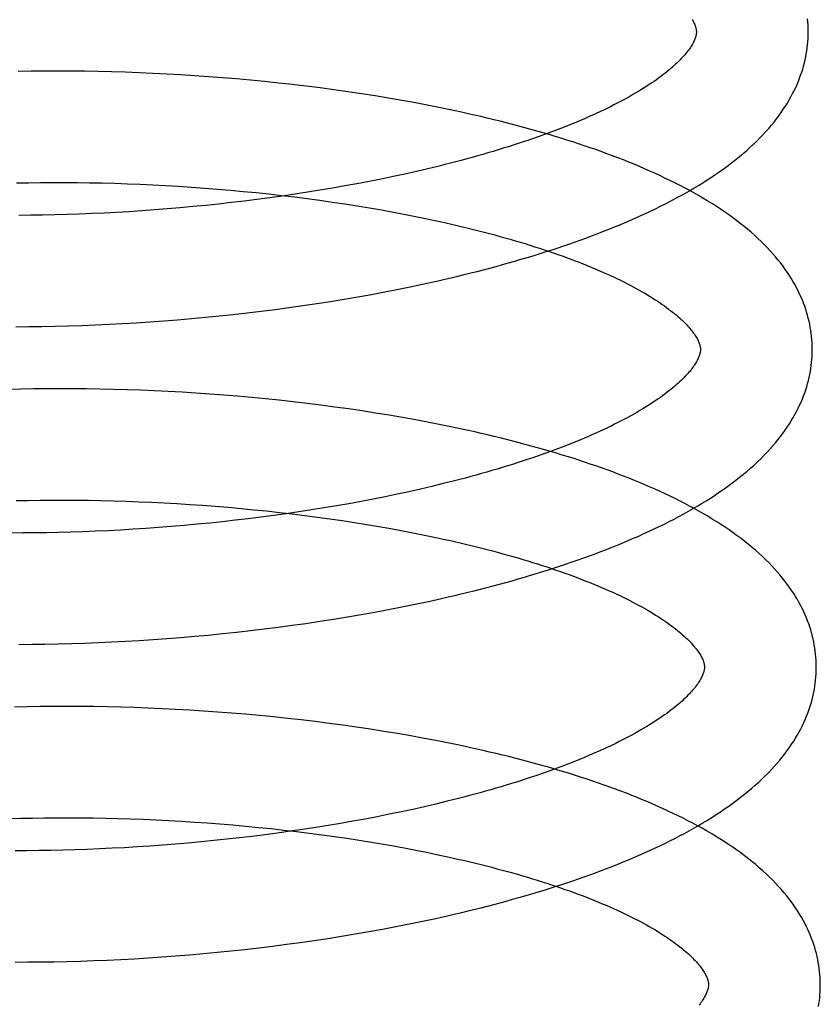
# Model space of a CAD drawing. Header units: inches. Extents: x 0 to 200, y 0 to 129.
# Tile 28 of 94: x 27.148 to 27.291, y 50.465 to 50.641. Entities that reach past the tile are written whole.
import ezdxf

# ---------------------------------------------------------------- set-up
doc = ezdxf.new("R2010")
doc.units = ezdxf.units.IN
doc.header["$LTSCALE"] = 11
doc.header["$MEASUREMENT"] = 0
doc.linetypes.add('HIDDEN', pattern=[0.2, 0.1, -0.1])
doc.layers.add('DEFAULT_2', color=8, linetype='HIDDEN')

msp = doc.modelspace()

# ---------------------------------------------------------------- linework, layer by layer
at = {"layer": 'DEFAULT_2', "color": 8, "linetype": 'HIDDEN'}
for p, q in [((27.15036, 50.63158), (27.14802, 50.63154)), ((27.15271, 50.6316), (27.15036, 50.63158)), ((27.15508, 50.63161), (27.15271, 50.6316)), ((27.15747, 50.6316), (27.15508, 50.63161)), ((27.15988, 50.63158), (27.15747, 50.6316)), ((27.1623, 50.63154), (27.15988, 50.63158)), ((27.16473, 50.63148), (27.1623, 50.63154)), ((27.16718, 50.63141), (27.16473, 50.63148)), ((27.16964, 50.63132), (27.16718, 50.63141)), ((27.17211, 50.63121), (27.16964, 50.63132)), ((27.17459, 50.63109), (27.17211, 50.63121)), ((27.17708, 50.63095), (27.17459, 50.63109)), ((27.17957, 50.63079), (27.17708, 50.63095)), ((27.18206, 50.63061), (27.17957, 50.63079)), ((27.18456, 50.63042), (27.18206, 50.63061)), ((27.18706, 50.63021), (27.18456, 50.63042)), ((27.18956, 50.62999), (27.18706, 50.63021)), ((27.19206, 50.62974), (27.18956, 50.62999)), ((27.19456, 50.62948), (27.19206, 50.62974)), ((27.19705, 50.6292), (27.19456, 50.62948)), ((27.19954, 50.62891), (27.19705, 50.6292)), ((27.20202, 50.6286), (27.19954, 50.62891)), ((27.20449, 50.62826), (27.20202, 50.6286)), ((27.20696, 50.62792), (27.20449, 50.62826)), ((27.20941, 50.62755), (27.20696, 50.62792)), ((27.21185, 50.62717), (27.20941, 50.62755)), ((27.21428, 50.62677), (27.21185, 50.62717)), ((27.21669, 50.62635), (27.21428, 50.62677)), ((27.21909, 50.62591), (27.21669, 50.62635)), ((27.22333, 50.61464), (27.2213, 50.61415)), ((27.21507, 50.61275), (27.21294, 50.61231)), ((27.21717, 50.6132), (27.21507, 50.61275)), ((27.21925, 50.61367), (27.21717, 50.6132)), ((27.2213, 50.61415), (27.21925, 50.61367)), ((27.14773, 50.61162), (27.14985, 50.61166)), ((27.14985, 50.61166), (27.152, 50.61169)), ((27.152, 50.61169), (27.15417, 50.6117)), ((27.15417, 50.6117), (27.15636, 50.6117)), ((27.15636, 50.6117), (27.15856, 50.61168)), ((27.15856, 50.61168), (27.16079, 50.61165)), ((27.16079, 50.61165), (27.16303, 50.61161)), ((27.16303, 50.61161), (27.16529, 50.61155)), ((27.16529, 50.61155), (27.16755, 50.61147)), ((27.16755, 50.61147), (27.16983, 50.61138)), ((27.16983, 50.61138), (27.17212, 50.61128)), ((27.17212, 50.61128), (27.17442, 50.61116)), ((27.17442, 50.61116), (27.17672, 50.61102)), ((27.17672, 50.61102), (27.17902, 50.61087)), ((27.17902, 50.61087), (27.18133, 50.6107)), ((27.20643, 50.61107), (27.20423, 50.61068)), ((27.20862, 50.61147), (27.20643, 50.61107)), ((27.21079, 50.61188), (27.20862, 50.61147)), ((27.21294, 50.61231), (27.21079, 50.61188)), ((27.18133, 50.6107), (27.18364, 50.61052)), ((27.18364, 50.61052), (27.18595, 50.61032)), ((27.18595, 50.61032), (27.18826, 50.61011)), ((27.18826, 50.61011), (27.19056, 50.60988)), ((27.19056, 50.60988), (27.19286, 50.60964)), ((27.19286, 50.60964), (27.19515, 50.60938)), ((27.19526, 50.60927), (27.19299, 50.60896)), ((27.19515, 50.60938), (27.19743, 50.60911)), ((27.19752, 50.6096), (27.19526, 50.60927)), ((27.19743, 50.60911), (27.1997, 50.60882)), ((27.19977, 50.60995), (27.19752, 50.6096)), ((27.202, 50.61031), (27.19977, 50.60995)), ((27.20423, 50.61068), (27.202, 50.61031)), ((27.17927, 50.60738), (27.17698, 50.60717)), ((27.18156, 50.6076), (27.17927, 50.60738)), ((27.18385, 50.60784), (27.18156, 50.6076)), ((27.18614, 50.6081), (27.18385, 50.60784)), ((27.18843, 50.60837), (27.18614, 50.6081)), ((27.19071, 50.60866), (27.18843, 50.60837)), ((27.19299, 50.60896), (27.19071, 50.60866)), ((27.1997, 50.60882), (27.20196, 50.60852)), ((27.20196, 50.60852), (27.2042, 50.6082)), ((27.2042, 50.6082), (27.20643, 50.60786)), ((27.20643, 50.60786), (27.20864, 50.60752)), ((27.20864, 50.60752), (27.21083, 50.60716)), ((27.15026, 50.60583), (27.14815, 50.60582)), ((27.1524, 50.60586), (27.15026, 50.60583)), ((27.15456, 50.6059), (27.1524, 50.60586)), ((27.15674, 50.60596), (27.15456, 50.6059)), ((27.15894, 50.60604), (27.15674, 50.60596)), ((27.16115, 50.60613), (27.15894, 50.60604)), ((27.16338, 50.60623), (27.16115, 50.60613)), ((27.16562, 50.60635), (27.16338, 50.60623)), ((27.16788, 50.60648), (27.16562, 50.60635)), ((27.17014, 50.60663), (27.16788, 50.60648)), ((27.17242, 50.60679), (27.17014, 50.60663)), ((27.1747, 50.60697), (27.17242, 50.60679)), ((27.17698, 50.60717), (27.1747, 50.60697)), ((27.21083, 50.60716), (27.213, 50.60678)), ((27.213, 50.60678), (27.21515, 50.60639)), ((27.21515, 50.60639), (27.21728, 50.60599)), ((27.21728, 50.60599), (27.21938, 50.60557)), ((27.21843, 50.59311), (27.2208, 50.59361)), ((27.2208, 50.59361), (27.22316, 50.59414)), ((27.20878, 50.59126), (27.21121, 50.5917)), ((27.21121, 50.5917), (27.21363, 50.59215)), ((27.21363, 50.59215), (27.21604, 50.59262)), ((27.21604, 50.59262), (27.21843, 50.59311)), ((27.19894, 50.58968), (27.20141, 50.59005)), ((27.20141, 50.59005), (27.20387, 50.59044)), ((27.20387, 50.59044), (27.20633, 50.59084)), ((27.20633, 50.59084), (27.20878, 50.59126)), ((27.18401, 50.58784), (27.1865, 50.5881)), ((27.1865, 50.5881), (27.18899, 50.58839)), ((27.18899, 50.58839), (27.19148, 50.58868)), ((27.19148, 50.58868), (27.19397, 50.589)), ((27.19397, 50.589), (27.19646, 50.58933)), ((27.19646, 50.58933), (27.19894, 50.58968)), ((27.15942, 50.58613), (27.16183, 50.58623)), ((27.16183, 50.58623), (27.16425, 50.58634)), ((27.16425, 50.58634), (27.16669, 50.58647)), ((27.16669, 50.58647), (27.16914, 50.58661)), ((27.16914, 50.58661), (27.1716, 50.58677)), ((27.1716, 50.58677), (27.17407, 50.58695)), ((27.17407, 50.58695), (27.17655, 50.58715)), ((27.17655, 50.58715), (27.17903, 50.58736)), ((27.17903, 50.58736), (27.18152, 50.58759)), ((27.18152, 50.58759), (27.18401, 50.58784)), ((27.14762, 50.58591), (27.14994, 50.58592)), ((27.14994, 50.58592), (27.15228, 50.58595)), ((27.15228, 50.58595), (27.15464, 50.58599)), ((27.15464, 50.58599), (27.15702, 50.58605)), ((27.15702, 50.58605), (27.15942, 50.58613)), ((27.14844, 50.57474), (27.14615, 50.57468)), ((27.15076, 50.57478), (27.14844, 50.57474)), ((27.1531, 50.57481), (27.15076, 50.57478)), ((27.15546, 50.57482), (27.1531, 50.57481)), ((27.15783, 50.57481), (27.15546, 50.57482)), ((27.16023, 50.57479), (27.15783, 50.57481)), ((27.16263, 50.57475), (27.16023, 50.57479)), ((27.16506, 50.5747), (27.16263, 50.57475)), ((27.16749, 50.57463), (27.16506, 50.5747)), ((27.16994, 50.57454), (27.16749, 50.57463)), ((27.1724, 50.57444), (27.16994, 50.57454)), ((27.17486, 50.57432), (27.1724, 50.57444)), ((27.17733, 50.57418), (27.17486, 50.57432)), ((27.17981, 50.57403), (27.17733, 50.57418)), ((27.1823, 50.57386), (27.17981, 50.57403)), ((27.18478, 50.57367), (27.1823, 50.57386)), ((27.18727, 50.57347), (27.18478, 50.57367)), ((27.18976, 50.57324), (27.18727, 50.57347)), ((27.19225, 50.573), (27.18976, 50.57324)), ((27.19473, 50.57275), (27.19225, 50.573)), ((27.19722, 50.57248), (27.19473, 50.57275)), ((27.19969, 50.57219), (27.19722, 50.57248)), ((27.20217, 50.57188), (27.19969, 50.57219)), ((27.20463, 50.57155), (27.20217, 50.57188)), ((27.20708, 50.57121), (27.20463, 50.57155)), ((27.20953, 50.57085), (27.20708, 50.57121)), ((27.21196, 50.57048), (27.20953, 50.57085)), ((27.21438, 50.57008), (27.21196, 50.57048)), ((27.21678, 50.56967), (27.21438, 50.57008)), ((27.21917, 50.56924), (27.21678, 50.56967)), ((27.22155, 50.56879), (27.21917, 50.56924)), ((27.21789, 50.55641), (27.21579, 50.55596)), ((27.21997, 50.55688), (27.21789, 50.55641)), ((27.22202, 50.55736), (27.21997, 50.55688)), ((27.22404, 50.55785), (27.22202, 50.55736)), ((27.14768, 50.55481), (27.14978, 50.55486)), ((27.14978, 50.55486), (27.1519, 50.55489)), ((27.1519, 50.55489), (27.15405, 50.55491)), ((27.15405, 50.55491), (27.15622, 50.55491)), ((27.15622, 50.55491), (27.1584, 50.5549)), ((27.1584, 50.5549), (27.16061, 50.55488)), ((27.16061, 50.55488), (27.16283, 50.55484)), ((27.16283, 50.55484), (27.16507, 50.55478)), ((27.16507, 50.55478), (27.16732, 50.55471)), ((27.16732, 50.55471), (27.16958, 50.55463)), ((27.16958, 50.55463), (27.17185, 50.55453)), ((27.17185, 50.55453), (27.17413, 50.55442)), ((27.20934, 50.55468), (27.20715, 50.55427)), ((27.21151, 50.55509), (27.20934, 50.55468)), ((27.21366, 50.55552), (27.21151, 50.55509)), ((27.21579, 50.55596), (27.21366, 50.55552)), ((27.17413, 50.55442), (27.17641, 50.55429)), ((27.17641, 50.55429), (27.1787, 50.55415)), ((27.1787, 50.55415), (27.181, 50.55399)), ((27.181, 50.55399), (27.18329, 50.55382)), ((27.18329, 50.55382), (27.18559, 50.55363)), ((27.18559, 50.55363), (27.18788, 50.55342)), ((27.18788, 50.55342), (27.19017, 50.5532)), ((27.19017, 50.5532), (27.19246, 50.55297)), ((27.19246, 50.55297), (27.19474, 50.55272)), ((27.19824, 50.55281), (27.19598, 50.55248)), ((27.20048, 50.55315), (27.19824, 50.55281)), ((27.20272, 50.55351), (27.20048, 50.55315)), ((27.20494, 50.55389), (27.20272, 50.55351)), ((27.20715, 50.55427), (27.20494, 50.55389)), ((27.18457, 50.55105), (27.18228, 50.55081)), ((27.18686, 50.55131), (27.18457, 50.55105)), ((27.18915, 50.55158), (27.18686, 50.55131)), ((27.19143, 50.55186), (27.18915, 50.55158)), ((27.19371, 50.55216), (27.19143, 50.55186)), ((27.19598, 50.55248), (27.19371, 50.55216)), ((27.19474, 50.55272), (27.19701, 50.55245)), ((27.19701, 50.55245), (27.19927, 50.55218)), ((27.19927, 50.55218), (27.20152, 50.55188)), ((27.20152, 50.55188), (27.20376, 50.55157)), ((27.20376, 50.55157), (27.20598, 50.55125)), ((27.20598, 50.55125), (27.20819, 50.55091)), ((27.15965, 50.54925), (27.15746, 50.54917)), ((27.16187, 50.54933), (27.15965, 50.54925)), ((27.1641, 50.54944), (27.16187, 50.54933)), ((27.16634, 50.54956), (27.1641, 50.54944)), ((27.16859, 50.54969), (27.16634, 50.54956)), ((27.17086, 50.54984), (27.16859, 50.54969)), ((27.17313, 50.55), (27.17086, 50.54984)), ((27.17541, 50.55018), (27.17313, 50.55)), ((27.1777, 50.55038), (27.17541, 50.55018)), ((27.17999, 50.55059), (27.1777, 50.55038)), ((27.18228, 50.55081), (27.17999, 50.55059)), ((27.20819, 50.55091), (27.21038, 50.55056)), ((27.21038, 50.55056), (27.21255, 50.5502)), ((27.21255, 50.5502), (27.21469, 50.54982)), ((27.21469, 50.54982), (27.21682, 50.54942)), ((27.21682, 50.54942), (27.21892, 50.54902)), ((27.14887, 50.54903), (27.14677, 50.54902)), ((27.15098, 50.54904), (27.14887, 50.54903)), ((27.15312, 50.54907), (27.15098, 50.54904)), ((27.15528, 50.54911), (27.15312, 50.54907)), ((27.15746, 50.54917), (27.15528, 50.54911)), ((27.21892, 50.54902), (27.221, 50.5486)), ((27.2214, 50.5368), (27.22376, 50.53732)), ((27.21179, 50.53488), (27.21422, 50.53533)), ((27.21422, 50.53533), (27.21663, 50.5358)), ((27.21663, 50.5358), (27.21902, 50.53629)), ((27.21902, 50.53629), (27.2214, 50.5368)), ((27.20198, 50.53324), (27.20445, 50.53362)), ((27.20445, 50.53362), (27.20691, 50.53402)), ((27.20691, 50.53402), (27.20936, 50.53444)), ((27.20936, 50.53444), (27.21179, 50.53488)), ((27.18955, 50.53158), (27.19204, 50.53187)), ((27.19204, 50.53187), (27.19453, 50.53219)), ((27.19453, 50.53219), (27.19702, 50.53252)), ((27.19702, 50.53252), (27.1995, 50.53287)), ((27.1995, 50.53287), (27.20198, 50.53324)), ((27.16968, 50.52981), (27.17214, 50.52997)), ((27.17214, 50.52997), (27.17461, 50.53015)), ((27.17461, 50.53015), (27.17709, 50.53034)), ((27.17709, 50.53034), (27.17957, 50.53056)), ((27.17957, 50.53056), (27.18206, 50.53078)), ((27.18206, 50.53078), (27.18456, 50.53103)), ((27.18456, 50.53103), (27.18705, 50.53129)), ((27.18705, 50.53129), (27.18955, 50.53158)), ((27.14814, 50.52911), (27.15046, 50.52913)), ((27.15046, 50.52913), (27.15281, 50.52915)), ((27.15281, 50.52915), (27.15517, 50.5292)), ((27.15517, 50.5292), (27.15755, 50.52926)), ((27.15755, 50.52926), (27.15995, 50.52933)), ((27.15995, 50.52933), (27.16236, 50.52943)), ((27.16236, 50.52943), (27.16479, 50.52954)), ((27.16479, 50.52954), (27.16723, 50.52967)), ((27.16723, 50.52967), (27.16968, 50.52981)), ((27.14968, 50.51796), (27.14737, 50.51791)), ((27.15201, 50.518), (27.14968, 50.51796)), ((27.15436, 50.51802), (27.15201, 50.518)), ((27.15673, 50.51803), (27.15436, 50.51802)), ((27.15912, 50.51802), (27.15673, 50.51803)), ((27.16153, 50.51799), (27.15912, 50.51802)), ((27.16395, 50.51795), (27.16153, 50.51799)), ((27.16638, 50.51789), (27.16395, 50.51795)), ((27.16883, 50.51782), (27.16638, 50.51789)), ((27.17128, 50.51773), (27.16883, 50.51782)), ((27.17375, 50.51762), (27.17128, 50.51773)), ((27.17623, 50.51749), (27.17375, 50.51762)), ((27.17871, 50.51735), (27.17623, 50.51749)), ((27.1812, 50.51719), (27.17871, 50.51735)), ((27.18369, 50.51702), (27.1812, 50.51719)), ((27.18619, 50.51682), (27.18369, 50.51702)), ((27.18869, 50.51661), (27.18619, 50.51682)), ((27.19118, 50.51639), (27.18869, 50.51661)), ((27.19368, 50.51614), (27.19118, 50.51639)), ((27.19617, 50.51588), (27.19368, 50.51614)), ((27.19866, 50.5156), (27.19617, 50.51588)), ((27.20115, 50.51531), (27.19866, 50.5156)), ((27.20363, 50.51499), (27.20115, 50.51531)), ((27.2061, 50.51466), (27.20363, 50.51499)), ((27.20856, 50.51431), (27.2061, 50.51466)), ((27.21101, 50.51395), (27.20856, 50.51431)), ((27.21344, 50.51356), (27.21101, 50.51395)), ((27.21587, 50.51316), (27.21344, 50.51356)), ((27.21828, 50.51274), (27.21587, 50.51316)), ((27.22067, 50.51231), (27.21828, 50.51274)), ((27.22069, 50.50009), (27.21861, 50.49962)), ((27.22274, 50.50057), (27.22069, 50.50009)), ((27.22477, 50.50106), (27.22274, 50.50057)), ((27.21223, 50.4983), (27.21006, 50.49788)), ((27.21438, 50.49873), (27.21223, 50.4983)), ((27.21651, 50.49917), (27.21438, 50.49873)), ((27.21861, 50.49962), (27.21651, 50.49917)), ((27.14639, 50.49796), (27.14846, 50.49802)), ((27.14846, 50.49802), (27.15057, 50.49807)), ((27.15057, 50.49807), (27.15269, 50.4981)), ((27.15269, 50.4981), (27.15484, 50.49812)), ((27.15484, 50.49812), (27.15701, 50.49812)), ((27.15701, 50.49812), (27.1592, 50.49811)), ((27.1592, 50.49811), (27.16141, 50.49808)), ((27.16141, 50.49808), (27.16363, 50.49804)), ((27.16363, 50.49804), (27.16587, 50.49799)), ((27.16587, 50.49799), (27.16812, 50.49792)), ((27.16812, 50.49792), (27.17038, 50.49784)), ((27.17038, 50.49784), (27.17266, 50.49774)), ((27.17266, 50.49774), (27.17494, 50.49762)), ((27.17494, 50.49762), (27.17722, 50.4975)), ((27.17722, 50.4975), (27.17951, 50.49735)), ((27.17951, 50.49735), (27.18181, 50.49719)), ((27.18181, 50.49719), (27.18411, 50.49702)), ((27.18411, 50.49702), (27.1864, 50.49683)), ((27.1864, 50.49683), (27.1887, 50.49662)), ((27.1887, 50.49662), (27.19099, 50.4964)), ((27.19099, 50.4964), (27.19328, 50.49617)), ((27.20344, 50.49672), (27.20121, 50.49636)), ((27.20567, 50.4971), (27.20344, 50.49672)), ((27.20787, 50.49748), (27.20567, 50.4971)), ((27.21006, 50.49788), (27.20787, 50.49748)), ((27.18987, 50.49479), (27.18758, 50.49452)), ((27.19215, 50.49507), (27.18987, 50.49479)), ((27.19443, 50.49537), (27.19215, 50.49507)), ((27.19328, 50.49617), (27.19556, 50.49592)), ((27.1967, 50.49569), (27.19443, 50.49537)), ((27.19556, 50.49592), (27.19783, 50.49565)), ((27.19896, 50.49602), (27.1967, 50.49569)), ((27.19783, 50.49565), (27.20009, 50.49537)), ((27.20121, 50.49636), (27.19896, 50.49602)), ((27.20009, 50.49537), (27.20234, 50.49508)), ((27.20234, 50.49508), (27.20458, 50.49477)), ((27.20458, 50.49477), (27.2068, 50.49444)), ((27.16932, 50.4929), (27.16706, 50.49276)), ((27.17158, 50.49305), (27.16932, 50.4929)), ((27.17385, 50.49321), (27.17158, 50.49305)), ((27.17613, 50.49339), (27.17385, 50.49321)), ((27.17842, 50.49359), (27.17613, 50.49339)), ((27.18071, 50.4938), (27.17842, 50.49359)), ((27.183, 50.49402), (27.18071, 50.4938)), ((27.18529, 50.49426), (27.183, 50.49402)), ((27.18758, 50.49452), (27.18529, 50.49426)), ((27.2068, 50.49444), (27.20901, 50.4941)), ((27.20901, 50.4941), (27.2112, 50.49375)), ((27.2112, 50.49375), (27.21337, 50.49339)), ((27.21337, 50.49339), (27.21552, 50.49301)), ((27.21552, 50.49301), (27.21765, 50.49261)), ((27.14959, 50.49223), (27.1475, 50.49223)), ((27.1517, 50.49225), (27.14959, 50.49223)), ((27.15384, 50.49228), (27.1517, 50.49225)), ((27.156, 50.49232), (27.15384, 50.49228)), ((27.15818, 50.49238), (27.156, 50.49232)), ((27.16038, 50.49245), (27.15818, 50.49238)), ((27.16259, 50.49254), (27.16038, 50.49245)), ((27.16482, 50.49265), (27.16259, 50.49254)), ((27.16706, 50.49276), (27.16482, 50.49265)), ((27.22079, 50.492), (27.22285, 50.49157)), ((27.2227, 50.48013), (27.22504, 50.48066)), ((27.21556, 50.47866), (27.21796, 50.47913)), ((27.21796, 50.47913), (27.22034, 50.47962)), ((27.22034, 50.47962), (27.2227, 50.48013)), ((27.20586, 50.47694), (27.2083, 50.47735)), ((27.2083, 50.47735), (27.21073, 50.47777)), ((27.21073, 50.47777), (27.21316, 50.47821)), ((27.21316, 50.47821), (27.21556, 50.47866)), ((27.19352, 50.47518), (27.196, 50.4755)), ((27.196, 50.4755), (27.19847, 50.47583)), ((27.19847, 50.47583), (27.20094, 50.47618)), ((27.20094, 50.47618), (27.2034, 50.47655)), ((27.2034, 50.47655), (27.20586, 50.47694)), ((27.17617, 50.47342), (27.17864, 50.47362)), ((27.17864, 50.47362), (27.18111, 50.47384)), ((27.18111, 50.47384), (27.18359, 50.47407)), ((27.18359, 50.47407), (27.18607, 50.47432)), ((27.18607, 50.47432), (27.18855, 50.47459)), ((27.18855, 50.47459), (27.19104, 50.47487)), ((27.19104, 50.47487), (27.19352, 50.47518)), ((27.14747, 50.47232), (27.14977, 50.47233)), ((27.14977, 50.47233), (27.15209, 50.47234)), ((27.15209, 50.47234), (27.15443, 50.47238)), ((27.15443, 50.47238), (27.15679, 50.47243)), ((27.15679, 50.47243), (27.15916, 50.47249)), ((27.15916, 50.47249), (27.16155, 50.47258)), ((27.16155, 50.47258), (27.16396, 50.47267)), ((27.16396, 50.47267), (27.16638, 50.47279)), ((27.16638, 50.47279), (27.16881, 50.47292)), ((27.16881, 50.47292), (27.17126, 50.47307)), ((27.17126, 50.47307), (27.17371, 50.47324)), ((27.17371, 50.47324), (27.17617, 50.47342))]:
    msp.add_line(p, q, dxfattribs=at)
for points in [[(27.26857, 50.64084), (27.26868, 50.64066), (27.26877, 50.64048), (27.26886, 50.64031), (27.26894, 50.64014), (27.26902, 50.63997), (27.26908, 50.63982), (27.26913, 50.63967), (27.26918, 50.63952), (27.26922, 50.63939), (27.26925, 50.63925), (27.26928, 50.63913), (27.2693, 50.639), (27.26931, 50.63889), (27.26932, 50.63877), (27.26932, 50.63866)], [(27.28932, 50.63891), (27.28931, 50.63937), (27.28929, 50.63991), (27.28925, 50.64044), (27.2892, 50.64098)], [(27.22316, 50.59414), (27.22433, 50.59441), (27.22549, 50.59468), (27.22666, 50.59495), (27.22781, 50.59523), (27.22896, 50.59552), (27.2301, 50.59581), (27.23124, 50.5961), (27.23237, 50.5964), (27.2335, 50.5967), (27.23462, 50.59701), (27.23573, 50.59732), (27.23684, 50.59764), (27.23794, 50.59796), (27.23903, 50.59828), (27.24012, 50.59861), (27.2412, 50.59894), (27.24227, 50.59928), (27.24334, 50.59962), (27.2444, 50.59997), (27.24545, 50.60032), (27.24649, 50.60068), (27.24752, 50.60104), (27.24855, 50.6014), (27.24957, 50.60177), (27.25058, 50.60214), (27.25158, 50.60252), (27.25258, 50.60291), (27.25356, 50.60329), (27.25454, 50.60369), (27.25551, 50.60408), (27.25647, 50.60449), (27.25742, 50.6049), (27.25836, 50.60531), (27.25929, 50.60573), (27.26021, 50.60615), (27.26113, 50.60658), (27.26203, 50.60701), (27.26292, 50.60745), (27.26381, 50.6079), (27.26468, 50.60835), (27.26554, 50.60881), (27.26639, 50.60927), (27.26723, 50.60973), (27.26806, 50.61021), (27.26888, 50.61069), (27.26969, 50.61117), (27.27048, 50.61166), (27.27127, 50.61216), (27.27204, 50.61267), (27.27279, 50.61317), (27.27354, 50.61369), (27.27427, 50.61421), (27.27498, 50.61474), (27.27568, 50.61527), (27.27637, 50.6158), (27.27704, 50.61635), (27.27769, 50.61689), (27.27832, 50.61744), (27.27894, 50.61799), (27.27954, 50.61855), (27.28012, 50.61911), (27.28068, 50.61968), (27.28123, 50.62024), (27.28175, 50.62081), (27.28226, 50.62138), (27.28274, 50.62194), (27.28321, 50.62251), (27.28365, 50.62308), (27.28408, 50.62364), (27.28448, 50.62421), (27.28487, 50.62478), (27.28524, 50.62534), (27.28559, 50.6259), (27.28592, 50.62646), (27.28624, 50.62702), (27.28653, 50.62758), (27.28681, 50.62813), (27.28708, 50.62869), (27.28733, 50.62924), (27.28756, 50.62979), (27.28777, 50.63034), (27.28797, 50.63089), (27.28816, 50.63143), (27.28833, 50.63198), (27.28849, 50.63252), (27.28863, 50.63307), (27.28876, 50.63361), (27.28888, 50.63415), (27.28898, 50.63469), (27.28907, 50.63523), (27.28914, 50.63577), (27.28921, 50.63631), (27.28925, 50.63685), (27.28929, 50.63739), (27.28931, 50.63793), (27.28932, 50.63847), (27.28932, 50.63891)], [(27.26932, 50.63866), (27.26932, 50.63856), (27.26932, 50.63844), (27.26931, 50.63832), (27.26929, 50.6382), (27.26927, 50.63808), (27.26924, 50.63794), (27.26921, 50.6378), (27.26916, 50.63766), (27.26911, 50.63751), (27.26905, 50.63735), (27.26899, 50.63718), (27.26891, 50.63701), (27.26882, 50.63683), (27.26873, 50.63664), (27.26862, 50.63645), (27.26851, 50.63626), (27.26839, 50.63606), (27.26826, 50.63586), (27.26812, 50.63565), (27.26797, 50.63544), (27.26781, 50.63523), (27.26764, 50.63501), (27.26746, 50.63478), (27.26726, 50.63455), (27.26706, 50.63432), (27.26685, 50.63408), (27.26662, 50.63384), (27.26638, 50.63359), (27.26613, 50.63334), (27.26587, 50.63309), (27.2656, 50.63283), (27.26531, 50.63257), (27.26502, 50.6323), (27.2647, 50.63203), (27.26438, 50.63176), (27.26405, 50.63149), (27.2637, 50.63121), (27.26334, 50.63093), (27.26296, 50.63065), (27.26257, 50.63036), (27.26217, 50.63007), (27.26176, 50.62978), (27.26133, 50.62949), (27.26089, 50.62919), (27.26044, 50.6289), (27.25997, 50.6286), (27.25949, 50.6283), (27.259, 50.628), (27.25849, 50.6277), (27.25797, 50.6274), (27.25744, 50.62709), (27.25689, 50.62679), (27.25633, 50.62648), (27.25576, 50.62617), (27.25517, 50.62587), (27.25457, 50.62556), (27.25396, 50.62525), (27.25334, 50.62494), (27.2527, 50.62464), (27.25205, 50.62433), (27.25139, 50.62402), (27.25072, 50.62372), (27.25003, 50.62341), (27.24933, 50.6231), (27.24862, 50.6228), (27.2479, 50.6225), (27.24716, 50.62219), (27.24641, 50.62189), (27.24566, 50.62159), (27.24489, 50.62129), (27.2441, 50.62099), (27.24331, 50.62069), (27.24251, 50.6204), (27.24169, 50.6201), (27.24086, 50.61981), (27.24003, 50.61952), (27.23918, 50.61923), (27.23832, 50.61894), (27.23745, 50.61865), (27.23658, 50.61837), (27.23569, 50.61809), (27.23479, 50.61781), (27.23388, 50.61753), (27.23297, 50.61725), (27.23204, 50.61698), (27.23111, 50.61671), (27.23016, 50.61644), (27.22921, 50.61618), (27.22825, 50.61591), (27.22728, 50.61565), (27.2263, 50.6154), (27.22532, 50.61514), (27.22433, 50.61489), (27.22333, 50.61464)], [(27.29004, 50.58212), (27.29003, 50.58258), (27.29001, 50.58311), (27.28997, 50.58365), (27.28992, 50.58419), (27.28986, 50.58473), (27.28978, 50.58527), (27.28969, 50.5858), (27.28959, 50.58634), (27.28947, 50.58688), (27.28934, 50.58742), (27.2892, 50.58796), (27.28904, 50.5885), (27.28887, 50.58904), (27.28869, 50.58958), (27.28849, 50.59012), (27.28827, 50.59067), (27.28804, 50.59121), (27.28779, 50.59176), (27.28753, 50.5923), (27.28725, 50.59285), (27.28696, 50.5934), (27.28665, 50.59395), (27.28632, 50.5945), (27.28597, 50.59505), (27.2856, 50.59561), (27.28522, 50.59616), (27.28482, 50.59672), (27.2844, 50.59727), (27.28395, 50.59783), (27.28349, 50.59838), (27.28301, 50.59894), (27.28251, 50.5995), (27.28199, 50.60005), (27.28145, 50.6006), (27.28089, 50.60116), (27.28032, 50.6017), (27.27972, 50.60225), (27.2791, 50.60279), (27.27847, 50.60333), (27.27782, 50.60387), (27.27715, 50.60439), (27.27647, 50.60492), (27.27577, 50.60544), (27.27506, 50.60595), (27.27433, 50.60646), (27.27358, 50.60696), (27.27283, 50.60746), (27.27206, 50.60795), (27.27127, 50.60843), (27.27047, 50.60891), (27.26967, 50.60938), (27.26885, 50.60985), (27.26801, 50.6103), (27.26717, 50.61076), (27.26632, 50.6112), (27.26545, 50.61164), (27.26458, 50.61208), (27.26369, 50.6125), (27.2628, 50.61293), (27.26189, 50.61334), (27.26098, 50.61375), (27.26005, 50.61416), (27.25912, 50.61456), (27.25817, 50.61495), (27.25722, 50.61534), (27.25626, 50.61573), (27.25529, 50.61611), (27.25431, 50.61648), (27.25332, 50.61685), (27.25232, 50.61721), (27.25132, 50.61757), (27.2503, 50.61792), (27.24928, 50.61827), (27.24825, 50.61861), (27.24722, 50.61895), (27.24617, 50.61929), (27.24512, 50.61961), (27.24406, 50.61994), (27.24299, 50.62026), (27.24192, 50.62057), (27.24083, 50.62088), (27.23974, 50.62119), (27.23865, 50.62149), (27.23755, 50.62179), (27.23644, 50.62208), (27.23532, 50.62236), (27.2342, 50.62265), (27.23307, 50.62293), (27.23193, 50.6232), (27.23079, 50.62347), (27.22965, 50.62373), (27.22849, 50.62399), (27.22734, 50.62425), (27.22617, 50.6245), (27.225, 50.62475), (27.22383, 50.62499), (27.22265, 50.62523), (27.22147, 50.62546), (27.21909, 50.62591)], [(27.21938, 50.60557), (27.22145, 50.60514), (27.22248, 50.60493), (27.2235, 50.6047), (27.22451, 50.60448), (27.22551, 50.60425), (27.22651, 50.60402), (27.2275, 50.60378), (27.22848, 50.60355), (27.22945, 50.60331), (27.23041, 50.60306), (27.23137, 50.60282), (27.23231, 50.60257), (27.23325, 50.60232), (27.23418, 50.60206), (27.23509, 50.60181), (27.236, 50.60155), (27.2369, 50.60129), (27.23779, 50.60103), (27.23867, 50.60076), (27.23954, 50.60049), (27.24039, 50.60022), (27.24124, 50.59995), (27.24208, 50.59968), (27.2429, 50.5994), (27.24372, 50.59912), (27.24452, 50.59884), (27.24531, 50.59856), (27.24609, 50.59828), (27.24686, 50.598), (27.24762, 50.59771), (27.24836, 50.59743), (27.24909, 50.59714), (27.24981, 50.59685), (27.25052, 50.59656), (27.25122, 50.59627), (27.2519, 50.59598), (27.25257, 50.59569), (27.25323, 50.59539), (27.25387, 50.5951), (27.2545, 50.59481), (27.25512, 50.59451), (27.25573, 50.59422), (27.25632, 50.59393), (27.2569, 50.59363), (27.25747, 50.59334), (27.25802, 50.59305), (27.25856, 50.59276), (27.25909, 50.59246), (27.2596, 50.59217), (27.2601, 50.59188), (27.26059, 50.5916), (27.26106, 50.59131), (27.26152, 50.59102), (27.26197, 50.59074), (27.2624, 50.59046), (27.26282, 50.59018), (27.26322, 50.5899), (27.26361, 50.58962), (27.26399, 50.58935), (27.26436, 50.58907), (27.26471, 50.58881), (27.26505, 50.58854), (27.26538, 50.58827), (27.26569, 50.58801), (27.266, 50.58776), (27.26628, 50.5875), (27.26656, 50.58725), (27.26682, 50.587), (27.26708, 50.58676), (27.26732, 50.58652), (27.26754, 50.58628), (27.26776, 50.58605), (27.26797, 50.58582), (27.26816, 50.5856), (27.26834, 50.58538), (27.26852, 50.58516), (27.26868, 50.58495), (27.26883, 50.58475), (27.26897, 50.58455), (27.2691, 50.58435), (27.26922, 50.58416), (27.26934, 50.58397), (27.26944, 50.58379), (27.26954, 50.58361), (27.26962, 50.58344), (27.2697, 50.58327), (27.26977, 50.5831), (27.26983, 50.58294), (27.26988, 50.58279), (27.26993, 50.58264), (27.26996, 50.5825), (27.26999, 50.58236), (27.27002, 50.58223), (27.27003, 50.58211), (27.27004, 50.58198), (27.27004, 50.58187)], [(27.22376, 50.53732), (27.22493, 50.53759), (27.2261, 50.53786), (27.22726, 50.53814), (27.22842, 50.53842), (27.22957, 50.5387), (27.23071, 50.53899), (27.23185, 50.53928), (27.23299, 50.53958), (27.23412, 50.53988), (27.23524, 50.54019), (27.23635, 50.5405), (27.23746, 50.54082), (27.23856, 50.54114), (27.23966, 50.54146), (27.24075, 50.54179), (27.24183, 50.54212), (27.2429, 50.54246), (27.24397, 50.5428), (27.24503, 50.54315), (27.24608, 50.5435), (27.24713, 50.54386), (27.24816, 50.54422), (27.24919, 50.54458), (27.25021, 50.54495), (27.25122, 50.54532), (27.25223, 50.5457), (27.25322, 50.54609), (27.25421, 50.54647), (27.25519, 50.54687), (27.25616, 50.54727), (27.25712, 50.54767), (27.25807, 50.54808), (27.25901, 50.54849), (27.25995, 50.54891), (27.26087, 50.54933), (27.26179, 50.54976), (27.26269, 50.5502), (27.26359, 50.55063), (27.26447, 50.55108), (27.26535, 50.55153), (27.26621, 50.55199), (27.26706, 50.55245), (27.26791, 50.55292), (27.26874, 50.55339), (27.26956, 50.55387), (27.27037, 50.55436), (27.27116, 50.55485), (27.27195, 50.55534), (27.27272, 50.55585), (27.27348, 50.55636), (27.27422, 50.55687), (27.27495, 50.55739), (27.27567, 50.55792), (27.27637, 50.55845), (27.27706, 50.55899), (27.27773, 50.55953), (27.27838, 50.56008), (27.27902, 50.56063), (27.27964, 50.56118), (27.28024, 50.56174), (27.28082, 50.5623), (27.28138, 50.56286), (27.28193, 50.56343), (27.28245, 50.564), (27.28296, 50.56457), (27.28345, 50.56513), (27.28391, 50.5657), (27.28436, 50.56627), (27.28478, 50.56684), (27.28519, 50.5674), (27.28558, 50.56797), (27.28595, 50.56853), (27.2863, 50.5691), (27.28664, 50.56966), (27.28695, 50.57022), (27.28725, 50.57078), (27.28753, 50.57133), (27.28779, 50.57189), (27.28804, 50.57244), (27.28827, 50.57299), (27.28849, 50.57354), (27.28869, 50.57409), (27.28888, 50.57464), (27.28905, 50.57518), (27.28921, 50.57573), (27.28935, 50.57627), (27.28948, 50.57681), (27.2896, 50.57736), (27.2897, 50.5779), (27.28979, 50.57844), (27.28986, 50.57898), (27.28993, 50.57952), (27.28997, 50.58006), (27.29001, 50.5806), (27.29003, 50.58114), (27.29004, 50.58167), (27.29004, 50.58212)], [(27.27004, 50.58187), (27.27004, 50.58176), (27.27004, 50.58165), (27.27003, 50.58153), (27.27001, 50.58141), (27.26999, 50.58128), (27.26996, 50.58115), (27.26993, 50.58101), (27.26988, 50.58087), (27.26983, 50.58072), (27.26977, 50.58056), (27.26971, 50.58039), (27.26963, 50.58022), (27.26954, 50.58004), (27.26945, 50.57985), (27.26934, 50.57966), (27.26923, 50.57947), (27.26911, 50.57927), (27.26898, 50.57907), (27.26884, 50.57886), (27.26869, 50.57865), (27.26853, 50.57844), (27.26836, 50.57822), (27.26818, 50.57799), (27.26798, 50.57776), (27.26778, 50.57753), (27.26757, 50.57729), (27.26734, 50.57705), (27.2671, 50.5768), (27.26685, 50.57655), (27.26659, 50.5763), (27.26632, 50.57604), (27.26603, 50.57578), (27.26573, 50.57551), (27.26542, 50.57524), (27.2651, 50.57497), (27.26477, 50.5747), (27.26442, 50.57442), (27.26406, 50.57414), (27.26368, 50.57385), (27.26329, 50.57357), (27.26289, 50.57328), (27.26248, 50.57299), (27.26205, 50.5727), (27.26161, 50.5724), (27.26116, 50.57211), (27.26069, 50.57181), (27.26021, 50.57151), (27.25972, 50.57121), (27.25921, 50.57091), (27.25869, 50.5706), (27.25816, 50.5703), (27.25761, 50.57), (27.25705, 50.56969), (27.25648, 50.56938), (27.25589, 50.56908), (27.25529, 50.56877), (27.25468, 50.56846), (27.25406, 50.56815), (27.25342, 50.56785), (27.25277, 50.56754), (27.25211, 50.56723), (27.25143, 50.56692), (27.25075, 50.56662), (27.25005, 50.56631), (27.24934, 50.56601), (27.24862, 50.5657), (27.24788, 50.5654), (27.24713, 50.5651), (27.24637, 50.5648), (27.2456, 50.5645), (27.24482, 50.5642), (27.24403, 50.5639), (27.24322, 50.5636), (27.24241, 50.56331), (27.24158, 50.56302), (27.24074, 50.56272), (27.2399, 50.56243), (27.23904, 50.56215), (27.23817, 50.56186), (27.23729, 50.56158), (27.23641, 50.5613), (27.23551, 50.56102), (27.2346, 50.56074), (27.23368, 50.56046), (27.23276, 50.56019), (27.23182, 50.55992), (27.23088, 50.55965), (27.22993, 50.55939), (27.22897, 50.55912), (27.228, 50.55886), (27.22702, 50.5586), (27.22604, 50.55835), (27.22504, 50.5581), (27.22404, 50.55785)], [(27.29076, 50.52533), (27.29075, 50.52578), (27.29073, 50.52632), (27.29069, 50.52686), (27.29064, 50.52739), (27.29058, 50.52793), (27.2905, 50.52846), (27.29041, 50.529), (27.29031, 50.52954), (27.2902, 50.53007), (27.29007, 50.53061), (27.28993, 50.53115), (27.28977, 50.53169), (27.2896, 50.53223), (27.28942, 50.53277), (27.28922, 50.53331), (27.289, 50.53385), (27.28877, 50.53439), (27.28853, 50.53493), (27.28827, 50.53547), (27.28799, 50.53602), (27.2877, 50.53656), (27.28739, 50.53711), (27.28707, 50.53766), (27.28672, 50.53821), (27.28636, 50.53876), (27.28598, 50.53931), (27.28558, 50.53987), (27.28516, 50.54042), (27.28473, 50.54097), (27.28427, 50.54153), (27.28379, 50.54208), (27.2833, 50.54263), (27.28279, 50.54318), (27.28225, 50.54373), (27.2817, 50.54428), (27.28113, 50.54483), (27.28054, 50.54537), (27.27993, 50.54591), (27.27931, 50.54644), (27.27866, 50.54698), (27.278, 50.5475), (27.27732, 50.54803), (27.27663, 50.54855), (27.27592, 50.54906), (27.2752, 50.54957), (27.27446, 50.55007), (27.27371, 50.55056), (27.27295, 50.55105), (27.27217, 50.55153), (27.27138, 50.55201), (27.27058, 50.55248), (27.26976, 50.55294), (27.26894, 50.5534), (27.2681, 50.55385), (27.26726, 50.5543), (27.2664, 50.55474), (27.26553, 50.55517), (27.26465, 50.5556), (27.26376, 50.55602), (27.26286, 50.55644), (27.26196, 50.55685), (27.26104, 50.55725), (27.26011, 50.55765), (27.25917, 50.55805), (27.25823, 50.55844), (27.25727, 50.55882), (27.25631, 50.5592), (27.25534, 50.55957), (27.25436, 50.55994), (27.25337, 50.5603), (27.25237, 50.56066), (27.25136, 50.56101), (27.25035, 50.56136), (27.24933, 50.56171), (27.2483, 50.56204), (27.24726, 50.56238), (27.24622, 50.56271), (27.24516, 50.56303), (27.2441, 50.56335), (27.24304, 50.56367), (27.24196, 50.56398), (27.24088, 50.56428), (27.23979, 50.56458), (27.2387, 50.56488), (27.2376, 50.56517), (27.23649, 50.56546), (27.23537, 50.56574), (27.23425, 50.56602), (27.23312, 50.5663), (27.23199, 50.56656), (27.23085, 50.56683), (27.22971, 50.56709), (27.22856, 50.56735), (27.2274, 50.5676), (27.22624, 50.56785), (27.22508, 50.56809), (27.2239, 50.56833), (27.22155, 50.56879)], [(27.221, 50.5486), (27.22305, 50.54817), (27.22406, 50.54795), (27.22507, 50.54772), (27.22607, 50.5475), (27.22706, 50.54727), (27.22804, 50.54703), (27.22902, 50.5468), (27.22999, 50.54656), (27.23095, 50.54632), (27.2319, 50.54608), (27.23284, 50.54583), (27.23377, 50.54558), (27.23469, 50.54533), (27.23561, 50.54508), (27.23651, 50.54482), (27.23741, 50.54456), (27.23829, 50.5443), (27.23917, 50.54404), (27.24004, 50.54377), (27.24089, 50.5435), (27.24174, 50.54323), (27.24257, 50.54296), (27.24339, 50.54269), (27.24421, 50.54241), (27.24501, 50.54213), (27.2458, 50.54186), (27.24658, 50.54158), (27.24734, 50.54129), (27.2481, 50.54101), (27.24884, 50.54073), (27.24957, 50.54044), (27.25029, 50.54015), (27.251, 50.53987), (27.2517, 50.53958), (27.25238, 50.53929), (27.25305, 50.539), (27.25371, 50.53871), (27.25435, 50.53842), (27.25499, 50.53813), (27.25561, 50.53784), (27.25622, 50.53754), (27.25681, 50.53725), (27.25739, 50.53696), (27.25796, 50.53667), (27.25852, 50.53638), (27.25906, 50.53609), (27.25959, 50.5358), (27.2601, 50.53551), (27.26061, 50.53522), (27.2611, 50.53493), (27.26157, 50.53465), (27.26203, 50.53436), (27.26248, 50.53408), (27.26292, 50.5338), (27.26334, 50.53352), (27.26375, 50.53324), (27.26415, 50.53296), (27.26453, 50.53269), (27.2649, 50.53242), (27.26526, 50.53215), (27.2656, 50.53188), (27.26593, 50.53162), (27.26625, 50.53136), (27.26656, 50.5311), (27.26685, 50.53085), (27.26713, 50.5306), (27.2674, 50.53035), (27.26766, 50.5301), (27.2679, 50.52986), (27.26814, 50.52963), (27.26836, 50.52939), (27.26857, 50.52916), (27.26877, 50.52894), (27.26896, 50.52872), (27.26913, 50.5285), (27.2693, 50.52829), (27.26946, 50.52809), (27.2696, 50.52788), (27.26974, 50.52768), (27.26987, 50.52749), (27.26999, 50.5273), (27.27009, 50.52712), (27.2702, 50.52693), (27.27029, 50.52676), (27.27037, 50.52658), (27.27045, 50.52641), (27.27051, 50.52625), (27.27057, 50.5261), (27.27062, 50.52595), (27.27066, 50.52581), (27.27069, 50.52567), (27.27072, 50.52554), (27.27074, 50.52542), (27.27075, 50.5253), (27.27076, 50.52518), (27.27077, 50.52508)], [(27.27077, 50.52508), (27.27076, 50.52497), (27.27076, 50.52486), (27.27075, 50.52474), (27.27073, 50.52462), (27.27071, 50.52449), (27.27068, 50.52436), (27.27065, 50.52422), (27.2706, 50.52408), (27.27055, 50.52392), (27.27049, 50.52376), (27.27043, 50.5236), (27.27035, 50.52342), (27.27026, 50.52324), (27.27017, 50.52306), (27.27006, 50.52287), (27.26995, 50.52268), (27.26983, 50.52248), (27.2697, 50.52228), (27.26956, 50.52207), (27.26941, 50.52186), (27.26925, 50.52164), (27.26908, 50.52142), (27.2689, 50.5212), (27.2687, 50.52097), (27.2685, 50.52074), (27.26829, 50.5205), (27.26806, 50.52026), (27.26782, 50.52001), (27.26757, 50.51976), (27.26731, 50.5195), (27.26704, 50.51925), (27.26675, 50.51898), (27.26646, 50.51872), (27.26615, 50.51845), (27.26582, 50.51818), (27.26549, 50.51791), (27.26514, 50.51763), (27.26478, 50.51735), (27.2644, 50.51706), (27.26401, 50.51678), (27.26361, 50.51649), (27.2632, 50.5162), (27.26277, 50.5159), (27.26233, 50.51561), (27.26188, 50.51531), (27.26141, 50.51502), (27.26093, 50.51472), (27.26044, 50.51442), (27.25993, 50.51412), (27.25941, 50.51381), (27.25888, 50.51351), (27.25833, 50.5132), (27.25777, 50.5129), (27.2572, 50.51259), (27.25661, 50.51228), (27.25601, 50.51198), (27.2554, 50.51167), (27.25478, 50.51136), (27.25414, 50.51105), (27.25349, 50.51075), (27.25283, 50.51044), (27.25216, 50.51013), (27.25147, 50.50983), (27.25077, 50.50952), (27.25006, 50.50922), (27.24934, 50.50891), (27.2486, 50.50861), (27.24785, 50.50831), (27.2471, 50.50801), (27.24633, 50.50771), (27.24554, 50.50741), (27.24475, 50.50711), (27.24394, 50.50681), (27.24313, 50.50652), (27.2423, 50.50622), (27.24147, 50.50593), (27.24062, 50.50564), (27.23976, 50.50536), (27.23889, 50.50507), (27.23802, 50.50479), (27.23713, 50.5045), (27.23623, 50.50422), (27.23532, 50.50395), (27.23441, 50.50367), (27.23348, 50.5034), (27.23255, 50.50313), (27.2316, 50.50286), (27.23065, 50.50259), (27.22969, 50.50233), (27.22872, 50.50207), (27.22774, 50.50181), (27.22676, 50.50156), (27.22577, 50.50131), (27.22477, 50.50106)], [(27.22504, 50.48066), (27.22621, 50.48092), (27.22736, 50.4812), (27.22852, 50.48147), (27.22967, 50.48176), (27.23081, 50.48204), (27.23195, 50.48233), (27.23308, 50.48262), (27.2342, 50.48292), (27.23532, 50.48323), (27.23644, 50.48353), (27.23754, 50.48384), (27.23865, 50.48416), (27.23974, 50.48448), (27.24083, 50.4848), (27.24191, 50.48513), (27.24298, 50.48547), (27.24405, 50.4858), (27.2451, 50.48615), (27.24616, 50.48649), (27.2472, 50.48684), (27.24824, 50.4872), (27.24926, 50.48756), (27.25028, 50.48792), (27.2513, 50.48829), (27.2523, 50.48867), (27.2533, 50.48904), (27.25428, 50.48943), (27.25526, 50.48982), (27.25624, 50.49021), (27.2572, 50.49061), (27.25815, 50.49101), (27.2591, 50.49142), (27.26003, 50.49183), (27.26096, 50.49225), (27.26187, 50.49267), (27.26278, 50.4931), (27.26368, 50.49353), (27.26457, 50.49397), (27.26544, 50.49442), (27.26631, 50.49487), (27.26717, 50.49532), (27.26801, 50.49578), (27.26885, 50.49625), (27.26967, 50.49672), (27.27049, 50.4972), (27.27129, 50.49769), (27.27208, 50.49818), (27.27286, 50.49868), (27.27362, 50.49918), (27.27437, 50.49969), (27.27511, 50.5002), (27.27583, 50.50072), (27.27654, 50.50124), (27.27724, 50.50177), (27.27792, 50.50231), (27.27858, 50.50285), (27.27923, 50.50339), (27.27986, 50.50394), (27.28047, 50.50449), (27.28106, 50.50505), (27.28164, 50.50561), (27.2822, 50.50617), (27.28274, 50.50673), (27.28326, 50.5073), (27.28376, 50.50786), (27.28424, 50.50843), (27.2847, 50.50899), (27.28514, 50.50956), (27.28556, 50.51012), (27.28597, 50.51069), (27.28635, 50.51125), (27.28672, 50.51181), (27.28706, 50.51237), (27.28739, 50.51293), (27.2877, 50.51349), (27.288, 50.51404), (27.28828, 50.5146), (27.28854, 50.51515), (27.28878, 50.5157), (27.28901, 50.51625), (27.28923, 50.51679), (27.28943, 50.51734), (27.28961, 50.51788), (27.28978, 50.51843), (27.28994, 50.51897), (27.29008, 50.51951), (27.29021, 50.52005), (27.29032, 50.52059), (27.29042, 50.52113), (27.29051, 50.52167), (27.29059, 50.5222), (27.29065, 50.52274), (27.2907, 50.52328), (27.29073, 50.52381), (27.29075, 50.52435), (27.29076, 50.52489), (27.29076, 50.52533)], [(27.29148, 50.46854), (27.29147, 50.46899), (27.29145, 50.46953), (27.29141, 50.47007), (27.29136, 50.4706), (27.2913, 50.47114), (27.29122, 50.47168), (27.29113, 50.47222), (27.29103, 50.47275), (27.29092, 50.47329), (27.29079, 50.47383), (27.29064, 50.47437), (27.29049, 50.47491), (27.29031, 50.47545), (27.29013, 50.47599), (27.28993, 50.47653), (27.28971, 50.47707), (27.28948, 50.47762), (27.28924, 50.47816), (27.28898, 50.47871), (27.2887, 50.47925), (27.28841, 50.4798), (27.2881, 50.48035), (27.28777, 50.4809), (27.28742, 50.48145), (27.28706, 50.48201), (27.28667, 50.48256), (27.28627, 50.48312), (27.28585, 50.48367), (27.28541, 50.48423), (27.28495, 50.48478), (27.28447, 50.48534), (27.28397, 50.48589), (27.28345, 50.48645), (27.28292, 50.487), (27.28236, 50.48755), (27.28178, 50.4881), (27.28119, 50.48865), (27.28057, 50.48919), (27.27994, 50.48973), (27.27929, 50.49026), (27.27863, 50.49079), (27.27795, 50.49131), (27.27725, 50.49183), (27.27654, 50.49234), (27.27581, 50.49285), (27.27507, 50.49335), (27.27431, 50.49385), (27.27354, 50.49434), (27.27276, 50.49482), (27.27196, 50.4953), (27.27115, 50.49577), (27.27034, 50.49624), (27.26951, 50.49669), (27.26866, 50.49715), (27.26781, 50.49759), (27.26695, 50.49803), (27.26608, 50.49847), (27.26519, 50.49889), (27.2643, 50.49932), (27.26339, 50.49973), (27.26248, 50.50014), (27.26156, 50.50055), (27.26063, 50.50095), (27.25968, 50.50134), (27.25873, 50.50173), (27.25777, 50.50212), (27.2568, 50.50249), (27.25582, 50.50287), (27.25484, 50.50324), (27.25384, 50.5036), (27.25284, 50.50396), (27.25183, 50.50431), (27.25081, 50.50466), (27.24978, 50.505), (27.24875, 50.50534), (27.2477, 50.50567), (27.24665, 50.506), (27.2456, 50.50633), (27.24453, 50.50665), (27.24346, 50.50696), (27.24238, 50.50727), (27.24129, 50.50758), (27.2402, 50.50788), (27.23909, 50.50817), (27.23799, 50.50847), (27.23687, 50.50875), (27.23575, 50.50904), (27.23463, 50.50931), (27.23349, 50.50959), (27.23235, 50.50986), (27.23121, 50.51012), (27.23006, 50.51038), (27.2289, 50.51064), (27.22774, 50.51089), (27.22657, 50.51114), (27.2254, 50.51138), (27.22423, 50.51162), (27.22305, 50.51185), (27.22067, 50.51231)], [(27.21765, 50.49261), (27.21975, 50.49221), (27.22079, 50.492)], [(27.22285, 50.49157), (27.22489, 50.49113), (27.22589, 50.49091), (27.22689, 50.49068), (27.22788, 50.49045), (27.22887, 50.49022), (27.22984, 50.48998), (27.23081, 50.48974), (27.23177, 50.4895), (27.23272, 50.48926), (27.23366, 50.48901), (27.23459, 50.48876), (27.23551, 50.48851), (27.23643, 50.48826), (27.23733, 50.488), (27.23823, 50.48774), (27.23911, 50.48748), (27.23999, 50.48721), (27.24085, 50.48695), (27.24171, 50.48668), (27.24255, 50.48641), (27.24338, 50.48614), (27.24421, 50.48586), (27.24502, 50.48559), (27.24582, 50.48531), (27.24661, 50.48503), (27.24739, 50.48475), (27.24815, 50.48447), (27.24891, 50.48419), (27.24965, 50.4839), (27.25038, 50.48362), (27.2511, 50.48333), (27.2518, 50.48304), (27.2525, 50.48275), (27.25318, 50.48246), (27.25385, 50.48217), (27.25451, 50.48188), (27.25515, 50.48159), (27.25578, 50.4813), (27.2564, 50.48101), (27.25701, 50.48072), (27.2576, 50.48042), (27.25818, 50.48013), (27.25875, 50.47984), (27.25931, 50.47955), (27.25985, 50.47926), (27.26038, 50.47897), (27.26089, 50.47868), (27.26139, 50.47839), (27.26188, 50.47811), (27.26235, 50.47782), (27.26281, 50.47754), (27.26326, 50.47725), (27.26369, 50.47697), (27.26412, 50.47669), (27.26452, 50.47641), (27.26492, 50.47613), (27.2653, 50.47586), (27.26567, 50.47559), (27.26602, 50.47532), (27.26637, 50.47506), (27.26669, 50.47479), (27.26701, 50.47453), (27.26732, 50.47428), (27.26761, 50.47402), (27.26789, 50.47377), (27.26816, 50.47352), (27.26841, 50.47328), (27.26866, 50.47304), (27.26889, 50.4728), (27.26911, 50.47257), (27.26932, 50.47234), (27.26952, 50.47211), (27.26971, 50.47189), (27.26988, 50.47168), (27.27005, 50.47147), (27.2702, 50.47126), (27.27035, 50.47106), (27.27048, 50.47086), (27.27061, 50.47067), (27.27073, 50.47048), (27.27083, 50.47029), (27.27093, 50.47011), (27.27102, 50.46994), (27.2711, 50.46977), (27.27117, 50.4696), (27.27124, 50.46945), (27.27129, 50.46929), (27.27134, 50.46915), (27.27138, 50.46901), (27.27141, 50.46888), (27.27144, 50.46875), (27.27146, 50.46863), (27.27147, 50.46851), (27.27148, 50.46839), (27.27149, 50.46829)], [(27.27149, 50.46829), (27.27148, 50.46818), (27.27148, 50.46807), (27.27147, 50.46795), (27.27145, 50.46783), (27.27143, 50.4677), (27.2714, 50.46757), (27.27137, 50.46743), (27.27132, 50.46728), (27.27127, 50.46713), (27.27121, 50.46697), (27.27114, 50.4668), (27.27107, 50.46663), (27.27098, 50.46645), (27.27089, 50.46627), (27.27078, 50.46608), (27.27067, 50.46588), (27.27055, 50.46568), (27.27042, 50.46548), (27.27028, 50.46528), (27.27013, 50.46507), (27.26997, 50.46485), (27.2698, 50.46463)], [(27.29114, 50.46434), (27.29123, 50.46488), (27.29131, 50.46541), (27.29137, 50.46595), (27.29142, 50.46649), (27.29145, 50.46702), (27.29147, 50.46756), (27.29148, 50.46809), (27.29148, 50.46854)]]:
    msp.add_lwpolyline(points, dxfattribs=at)

doc.saveas('drawing.dxf')
